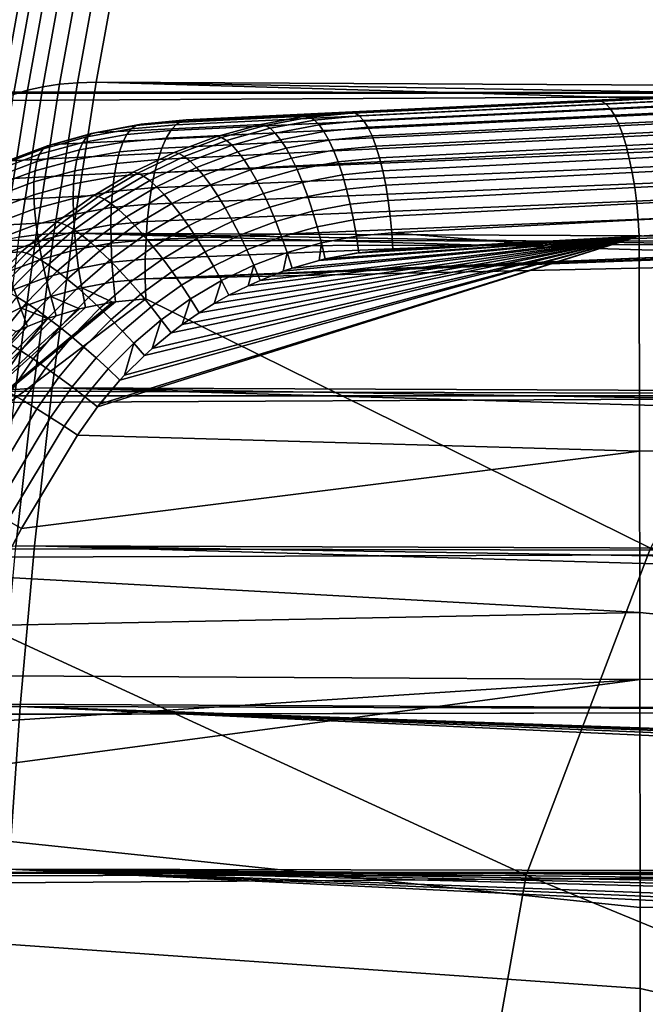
# Model space of a CAD drawing. Header units: metres. Extents: x -248 to 28, y -28 to 28.
# Tile 145 of 256: x -109.36 to -105.94, y 1.97 to 7.36. Entities that reach past the tile are written whole.
import ezdxf

# ---------------------------------------------------------------- set-up
doc = ezdxf.new("R2010")
doc.units = ezdxf.units.M
doc.layers.add('solid_10_061_053_XXX', color=7, linetype='CONTINUOUS')

msp = doc.modelspace()

# ---------------------------------------------------------------- linework, layer by layer
at = {"layer": 'solid_10_061_053_XXX'}
for points in [[(-108.897369, 7.815323, 101.691719), (-109.042374, 7.012577, 101.293312), (-109.140663, 7.004344, 101.346909), (-108.995827, 7.806146, 101.744843)], [(-109.042374, 7.012577, 101.293312), (-108.897369, 7.815323, 101.691719), (-108.79525, 7.818569, 101.648827), (-108.940269, 7.015958, 101.250389)], [(-86.407288, 6.898115, 92.987953), (-108.940269, 7.015958, 101.250389), (-108.79525, 7.818569, 101.648827), (-86.362282, 7.16465, 93.111603)], [(-86.315582, 7.428674, 93.239914), (-86.362282, 7.16465, 93.111603), (-108.79525, 7.818569, 101.648827)], [(-109.172745, 7.769854, 101.877609), (-109.316902, 6.971791, 101.481529), (-109.392639, 6.94788, 101.56086), (-109.24897, 7.743197, 101.955582)], [(-109.088005, 7.790926, 101.807068), (-109.232559, 6.990692, 101.409912), (-109.316902, 6.971791, 101.481529), (-109.172745, 7.769854, 101.877609)], [(-108.995827, 7.806146, 101.744843), (-109.140663, 7.004344, 101.346909), (-109.232559, 6.990692, 101.409912), (-109.088005, 7.790926, 101.807068)], [(-191.28508, 7.557479, 160.806427), (-191.248428, 7.023216, 161.096176), (-102.094978, 6.956388, 128.682907), (-102.241333, 7.75, 128.280807)], [(-109.315727, 7.711291, 102.040001), (-109.458801, 6.91926, 101.646904), (-109.514565, 6.886291, 101.738579), (-109.372177, 7.674537, 102.129791)], [(-109.24897, 7.743197, 101.955582), (-109.392639, 6.94788, 101.56086), (-109.458801, 6.91926, 101.646904), (-109.315727, 7.711291, 102.040001)], [(-108.505966, 6.781942, 182.447357), (-108.477791, 6.801314, 182.551651), (-97.509949, 7.330235, 179.503677), (-97.537247, 7.311859, 179.402084)], [(-108.477791, 6.801314, 182.551651), (-108.448685, 6.808744, 182.657211), (-97.570442, 7.333025, 179.631607), (-97.509949, 7.330235, 179.503677)], [(-97.570442, 7.333025, 179.631607), (-108.448685, 6.808744, 182.657211), (-106.203148, 6.916891, 185.127808), (-98.907944, 7.268486, 183.145004)], [(-108.558174, 6.708445, 182.247574), (-108.532867, 6.750861, 182.345596), (-97.563362, 7.282382, 179.302811), (-97.587997, 7.242138, 179.207001)], [(-108.532867, 6.750861, 182.345596), (-108.505966, 6.781942, 182.447357), (-97.537247, 7.311859, 179.402084), (-97.563362, 7.282382, 179.302811)], [(-108.581589, 6.655205, 182.15451), (-108.558174, 6.708445, 182.247574), (-97.587997, 7.242138, 179.207001), (-97.610878, 7.191588, 179.115753)], [(-98.825607, 7.267203, 183.215652), (-98.907944, 7.268486, 183.145004), (-106.203148, 6.916891, 185.127808), (-106.179237, 6.912522, 185.215439)], [(-98.802086, 7.252796, 183.299393), (-98.825607, 7.267203, 183.215652), (-106.179237, 6.912522, 185.215439), (-106.155151, 6.897205, 185.301773)], [(-98.778709, 7.228292, 183.380783), (-98.802086, 7.252796, 183.299393), (-106.155151, 6.897205, 185.301773), (-106.131233, 6.871164, 185.385544)], [(-98.755806, 7.19403, 183.458725), (-98.778709, 7.228292, 183.380783), (-106.131233, 6.871164, 185.385544), (-106.107841, 6.834783, 185.465546)], [(-108.602821, 6.591783, 182.067474), (-108.581589, 6.655205, 182.15451), (-97.610878, 7.191588, 179.115753), (-97.631729, 7.131309, 179.030106)], [(-98.733688, 7.150485, 183.532135), (-98.755806, 7.19403, 183.458725), (-106.107841, 6.834783, 185.465546), (-106.085327, 6.788596, 185.540558)], [(-108.621613, 6.518943, 181.987564), (-108.602821, 6.591783, 182.067474), (-97.631729, 7.131309, 179.030106), (-97.650322, 7.061986, 178.951019)], [(-98.712677, 7.098256, 183.599976), (-98.733688, 7.150485, 183.532135), (-106.085327, 6.788596, 185.540558), (-106.064011, 6.733283, 185.609528)], [(-108.621613, 6.518943, 181.987564), (-97.650322, 7.061986, 178.951019), (-97.666451, 6.984411, 178.87941)], [(-98.693047, 7.038066, 183.661346), (-98.712677, 7.098256, 183.599976), (-106.064011, 6.733283, 185.609528), (-106.044205, 6.669656, 185.671402)], [(-191.248428, 7.023216, 161.096176), (-191.244949, 6.947944, 161.135361), (-102.094978, 6.956388, 128.682907)], [(-109.140663, 7.004344, 101.346909), (-109.269592, 6.179778, 100.992668), (-109.361237, 6.167737, 101.056366), (-109.232559, 6.990692, 101.409912)], [(-109.042374, 7.012577, 101.293312), (-109.171463, 6.187038, 100.938652), (-109.269592, 6.179778, 100.992668), (-109.140663, 7.004344, 101.346909)], [(-109.171463, 6.187038, 100.938652), (-109.042374, 7.012577, 101.293312), (-108.940269, 7.015958, 101.250389), (-109.069359, 6.190313, 100.895737)], [(-86.531906, 6.084289, 92.645561), (-109.069359, 6.190313, 100.895737), (-108.940269, 7.015958, 101.250389), (-86.492119, 6.357848, 92.754883)], [(-86.450569, 6.629152, 92.869034), (-86.492119, 6.357848, 92.754883), (-108.940269, 7.015958, 101.250389)], [(-86.407288, 6.898115, 92.987953), (-86.450569, 6.629152, 92.869034), (-108.940269, 7.015958, 101.250389)], [(-98.675072, 6.970748, 183.715363), (-98.693047, 7.038066, 183.661346), (-106.044205, 6.669656, 185.671402), (-106.026207, 6.598651, 185.725281)], [(-191.244949, 6.947944, 161.135361), (-191.230484, 6.458309, 161.380051), (-102.094978, 6.956388, 128.682907)], [(-191.230484, 6.458309, 161.380051), (-191.228577, 6.286695, 161.461731), (-101.964653, 6.139236, 129.04097), (-102.094978, 6.956388, 128.682907)], [(-109.316902, 6.971791, 101.481529), (-109.445236, 6.151067, 101.128937), (-109.520531, 6.129979, 101.20948), (-109.392639, 6.94788, 101.56086)], [(-109.232559, 6.990692, 101.409912), (-109.361237, 6.167737, 101.056366), (-109.445236, 6.151067, 101.128937), (-109.316902, 6.971791, 101.481529)], [(-108.621613, 6.518943, 181.987564), (-97.666451, 6.984411, 178.87941), (-97.679916, 6.899469, 178.816101), (-108.637741, 6.437561, 181.91571)], [(-98.659004, 6.897231, 183.761292), (-98.675072, 6.970748, 183.715363), (-106.026207, 6.598651, 185.725281), (-106.010284, 6.521312, 185.770386)], [(-108.637741, 6.437561, 181.91571), (-97.679916, 6.899469, 178.816101), (-97.690582, 6.808129, 178.761795), (-108.651016, 6.348619, 181.852798)], [(-108.001007, 6.830282, 184.070847), (-106.876251, 6.884451, 185.309708), (-106.203148, 6.916891, 185.127808), (-108.448685, 6.808744, 182.657211)], [(-106.179237, 6.912522, 185.215439), (-106.203148, 6.916891, 185.127808), (-106.876251, 6.884451, 185.309708), (-107.526932, 6.847457, 185.579849)], [(-106.179237, 6.912522, 185.215439), (-107.526932, 6.847457, 185.579849), (-107.502785, 6.831965, 185.666656), (-106.155151, 6.897205, 185.301773)], [(-106.155151, 6.897205, 185.301773), (-107.502785, 6.831965, 185.666656), (-107.478813, 6.805638, 185.75087), (-106.131233, 6.871164, 185.385544)], [(-98.645058, 6.818531, 183.798508), (-98.659004, 6.897231, 183.761292), (-106.010284, 6.521312, 185.770386), (-105.996658, 6.438776, 185.80603)], [(-107.797485, 6.829028, 185.561142), (-107.550903, 6.851936, 185.491745), (-108.001007, 6.830282, 184.070847), (-108.694176, 6.785923, 182.728745)], [(-108.001007, 6.830282, 184.070847), (-107.550903, 6.851936, 185.491745), (-106.876251, 6.884451, 185.309708)], [(-107.773193, 6.824269, 185.648987), (-107.526932, 6.847457, 185.579849), (-107.550903, 6.851936, 185.491745), (-107.797485, 6.829028, 185.561142)], [(-107.526932, 6.847457, 185.579849), (-107.773193, 6.824269, 185.648987), (-107.747826, 6.808601, 185.73526), (-107.502785, 6.831965, 185.666656)], [(-107.526932, 6.847457, 185.579849), (-106.876251, 6.884451, 185.309708), (-107.550903, 6.851936, 185.491745)], [(-106.131233, 6.871164, 185.385544), (-107.478813, 6.805638, 185.75087), (-107.455383, 6.768867, 185.831223), (-106.107841, 6.834783, 185.465546)], [(-108.967171, 6.7342, 182.693466), (-108.939323, 6.740787, 182.800003), (-108.694176, 6.785923, 182.728745), (-108.72261, 6.778873, 182.622696)], [(-108.041473, 6.784245, 185.629761), (-107.797485, 6.829028, 185.561142), (-108.694176, 6.785923, 182.728745), (-108.939323, 6.740787, 182.800003)], [(-108.749138, 6.759909, 182.517609), (-108.72261, 6.778873, 182.622696), (-108.477791, 6.801314, 182.551651), (-108.505966, 6.781942, 182.447357)], [(-108.72261, 6.778873, 182.622696), (-108.694176, 6.785923, 182.728745), (-108.448685, 6.808744, 182.657211), (-108.477791, 6.801314, 182.551651)], [(-108.694176, 6.785923, 182.728745), (-108.001007, 6.830282, 184.070847), (-108.448685, 6.808744, 182.657211)], [(-108.651016, 6.348619, 181.852798), (-97.690582, 6.808129, 178.761795), (-97.698311, 6.711432, 178.717133), (-108.66127, 6.253188, 181.799561)], [(-108.016838, 6.779249, 185.717346), (-107.773193, 6.824269, 185.648987), (-107.797485, 6.829028, 185.561142), (-108.041473, 6.784245, 185.629761)], [(-107.990242, 6.763515, 185.803055), (-107.747826, 6.808601, 185.73526), (-107.773193, 6.824269, 185.648987), (-108.016838, 6.779249, 185.717346)], [(-107.962082, 6.73728, 185.885635), (-107.721756, 6.782225, 185.818665), (-107.747826, 6.808601, 185.73526), (-107.990242, 6.763515, 185.803055)], [(-107.502785, 6.831965, 185.666656), (-107.747826, 6.808601, 185.73526), (-107.721756, 6.782225, 185.818665), (-107.478813, 6.805638, 185.75087)], [(-107.478813, 6.805638, 185.75087), (-107.721756, 6.782225, 185.818665), (-107.695366, 6.74553, 185.897964), (-107.455383, 6.768867, 185.831223)], [(-106.107841, 6.834783, 185.465546), (-107.455383, 6.768867, 185.831223), (-107.432831, 6.722197, 185.90654), (-106.085327, 6.788596, 185.540558)], [(-106.085327, 6.788596, 185.540558), (-107.432831, 6.722197, 185.90654), (-107.411499, 6.666322, 185.975677), (-106.064011, 6.733283, 185.609528)], [(-98.633438, 6.735735, 183.826492), (-98.645058, 6.818531, 183.798508), (-105.996658, 6.438776, 185.80603), (-105.985542, 6.352255, 185.831711)], [(-108.967171, 6.7342, 182.693466), (-108.992119, 6.715813, 182.587601), (-109.230637, 6.650088, 182.656113), (-109.207161, 6.667745, 182.762756)], [(-109.207161, 6.667745, 182.762756), (-109.17981, 6.673805, 182.869766), (-108.939323, 6.740787, 182.800003), (-108.967171, 6.7342, 182.693466)], [(-108.041473, 6.784245, 185.629761), (-108.939323, 6.740787, 182.800003), (-109.17981, 6.673805, 182.869766), (-108.280754, 6.717973, 185.696976)], [(-108.749138, 6.759909, 182.517609), (-108.77343, 6.72926, 182.41478), (-109.01387, 6.685851, 182.483688), (-108.992119, 6.715813, 182.587601)], [(-108.72261, 6.778873, 182.622696), (-108.749138, 6.759909, 182.517609), (-108.992119, 6.715813, 182.587601), (-108.967171, 6.7342, 182.693466)], [(-108.795204, 6.687298, 182.31543), (-108.77343, 6.72926, 182.41478), (-108.532867, 6.750861, 182.345596), (-108.558174, 6.708445, 182.247574)], [(-108.77343, 6.72926, 182.41478), (-108.749138, 6.759909, 182.517609), (-108.505966, 6.781942, 182.447357), (-108.532867, 6.750861, 182.345596)], [(-108.255753, 6.712725, 185.784241), (-108.016838, 6.779249, 185.717346), (-108.041473, 6.784245, 185.629761), (-108.280754, 6.717973, 185.696976)], [(-108.227928, 6.697036, 185.869385), (-107.990242, 6.763515, 185.803055), (-108.016838, 6.779249, 185.717346), (-108.255753, 6.712725, 185.784241)], [(-108.197701, 6.671133, 185.951141), (-107.962082, 6.73728, 185.885635), (-107.990242, 6.763515, 185.803055), (-108.227928, 6.697036, 185.869385)], [(-108.165504, 6.635398, 186.028305), (-107.93277, 6.700932, 185.963867), (-107.962082, 6.73728, 185.885635), (-108.197701, 6.671133, 185.951141)], [(-107.93277, 6.700932, 185.963867), (-107.695366, 6.74553, 185.897964), (-107.721756, 6.782225, 185.818665), (-107.962082, 6.73728, 185.885635)], [(-107.902733, 6.655008, 186.036591), (-107.669052, 6.69906, 185.971985), (-107.695366, 6.74553, 185.897964), (-107.93277, 6.700932, 185.963867)], [(-107.455383, 6.768867, 185.831223), (-107.695366, 6.74553, 185.897964), (-107.669052, 6.69906, 185.971985), (-107.432831, 6.722197, 185.90654)], [(-106.064011, 6.733283, 185.609528), (-107.411499, 6.666322, 185.975677), (-107.391693, 6.602072, 186.037643), (-106.044205, 6.669656, 185.671402)], [(-98.624298, 6.649989, 183.844864), (-98.633438, 6.735735, 183.826492), (-105.985542, 6.352255, 185.831711), (-105.977097, 6.263022, 185.847046)], [(-108.280754, 6.717973, 185.696976), (-109.17981, 6.673805, 182.869766), (-109.413849, 6.58549, 182.937531), (-108.513664, 6.630713, 185.762253)], [(-109.01387, 6.685851, 182.483688), (-109.03215, 6.644678, 182.382996), (-109.264847, 6.580986, 182.449127), (-109.249947, 6.62105, 182.551147)], [(-108.992119, 6.715813, 182.587601), (-109.01387, 6.685851, 182.483688), (-109.249947, 6.62105, 182.551147), (-109.230637, 6.650088, 182.656113)], [(-108.795204, 6.687298, 182.31543), (-108.814186, 6.63453, 182.220764), (-109.046738, 6.592794, 182.286743), (-109.03215, 6.644678, 182.382996)], [(-108.77343, 6.72926, 182.41478), (-108.795204, 6.687298, 182.31543), (-109.03215, 6.644678, 182.382996), (-109.01387, 6.685851, 182.483688)], [(-108.814186, 6.63453, 182.220764), (-108.795204, 6.687298, 182.31543), (-108.558174, 6.708445, 182.247574), (-108.581589, 6.655205, 182.15451)], [(-108.66127, 6.253188, 181.799561), (-97.698311, 6.711432, 178.717133), (-97.703018, 6.610481, 178.682602), (-108.668388, 6.152416, 181.756653)], [(-108.488258, 6.625263, 185.849182), (-108.255753, 6.712725, 185.784241), (-108.280754, 6.717973, 185.696976), (-108.513664, 6.630713, 185.762253)], [(-108.459221, 6.609732, 185.933731), (-108.227928, 6.697036, 185.869385), (-108.255753, 6.712725, 185.784241), (-108.488258, 6.625263, 185.849182)], [(-108.426964, 6.584351, 186.014664), (-108.197701, 6.671133, 185.951141), (-108.227928, 6.697036, 185.869385), (-108.459221, 6.609732, 185.933731)], [(-108.131828, 6.590356, 186.099762), (-107.902733, 6.655008, 186.036591), (-107.93277, 6.700932, 185.963867), (-108.165504, 6.635398, 186.028305)], [(-107.872429, 6.600184, 186.102753), (-107.643204, 6.643505, 186.039627), (-107.669052, 6.69906, 185.971985), (-107.902733, 6.655008, 186.036591)], [(-107.432831, 6.722197, 185.90654), (-107.669052, 6.69906, 185.971985), (-107.643204, 6.643505, 186.039627), (-107.411499, 6.666322, 185.975677)], [(-108.513664, 6.630713, 185.762253), (-109.413849, 6.58549, 182.937531), (-109.639687, 6.476509, 183.002853), (-108.738564, 6.523098, 185.825089)], [(-109.230637, 6.650088, 182.656113), (-109.249947, 6.62105, 182.551147), (-109.479904, 6.535321, 182.616699), (-109.462914, 6.563213, 182.722702)], [(-109.207161, 6.667745, 182.762756), (-109.230637, 6.650088, 182.656113), (-109.462914, 6.563213, 182.722702), (-109.440804, 6.580005, 182.830078)], [(-109.440804, 6.580005, 182.830078), (-109.413849, 6.58549, 182.937531), (-109.17981, 6.673805, 182.869766), (-109.207161, 6.667745, 182.762756)], [(-109.03215, 6.644678, 182.382996), (-109.046738, 6.592794, 182.286743), (-109.275169, 6.530386, 182.351318), (-109.264847, 6.580986, 182.449127)], [(-108.814186, 6.63453, 182.220764), (-108.830147, 6.571596, 182.131943), (-109.057465, 6.530832, 182.196106), (-109.046738, 6.592794, 182.286743)], [(-108.830147, 6.571596, 182.131943), (-108.814186, 6.63453, 182.220764), (-108.581589, 6.655205, 182.15451), (-108.602821, 6.591783, 182.067474)], [(-108.71273, 6.51746, 185.911667), (-108.488258, 6.625263, 185.849182), (-108.513664, 6.630713, 185.762253), (-108.738564, 6.523098, 185.825089)], [(-108.68248, 6.502205, 185.995621), (-108.459221, 6.609732, 185.933731), (-108.488258, 6.625263, 185.849182), (-108.71273, 6.51746, 185.911667)], [(-108.39196, 6.54949, 186.090775), (-108.165504, 6.635398, 186.028305), (-108.197701, 6.671133, 185.951141), (-108.426964, 6.584351, 186.014664)], [(-108.354729, 6.505661, 186.160965), (-108.131828, 6.590356, 186.099762), (-108.165504, 6.635398, 186.028305), (-108.39196, 6.54949, 186.090775)], [(-108.097153, 6.536668, 186.164444), (-107.872429, 6.600184, 186.102753), (-107.902733, 6.655008, 186.036591), (-108.131828, 6.590356, 186.099762)], [(-107.842293, 6.53727, 186.161362), (-107.618202, 6.579685, 186.099915), (-107.643204, 6.643505, 186.039627), (-107.872429, 6.600184, 186.102753)], [(-107.411499, 6.666322, 185.975677), (-107.643204, 6.643505, 186.039627), (-107.618202, 6.579685, 186.099915), (-107.391693, 6.602072, 186.037643)], [(-106.044205, 6.669656, 185.671402), (-107.391693, 6.602072, 186.037643), (-107.373726, 6.530401, 186.091476), (-106.026207, 6.598651, 185.725281)], [(-98.624298, 6.649989, 183.844864), (-105.977097, 6.263022, 185.847046), (-105.971436, 6.172389, 185.851822)], [(-98.624298, 6.649989, 183.844864), (-105.971436, 6.172389, 185.851822), (-104.519592, 6.249405, 185.458694)], [(-109.264847, 6.580986, 182.449127), (-109.275169, 6.530386, 182.351318), (-109.497757, 6.447741, 182.414047), (-109.49157, 6.496672, 182.513397)], [(-109.249947, 6.62105, 182.551147), (-109.264847, 6.580986, 182.449127), (-109.49157, 6.496672, 182.513397), (-109.479904, 6.535321, 182.616699)], [(-109.046738, 6.592794, 182.286743), (-109.057465, 6.530832, 182.196106), (-109.280769, 6.46987, 182.258896), (-109.275169, 6.530386, 182.351318)], [(-108.830147, 6.571596, 182.131943), (-108.842903, 6.499256, 182.050034), (-109.064194, 6.459546, 182.112198), (-109.057465, 6.530832, 182.196106)], [(-108.842903, 6.499256, 182.050034), (-108.830147, 6.571596, 182.131943), (-108.602821, 6.591783, 182.067474), (-108.621613, 6.518943, 181.987564)], [(-108.648239, 6.477535, 186.075714), (-108.426964, 6.584351, 186.014664), (-108.459221, 6.609732, 185.933731), (-108.68248, 6.502205, 185.995621)], [(-108.668388, 6.152416, 181.756653), (-97.703018, 6.610481, 178.682602), (-97.704659, 6.506427, 178.658615), (-108.672279, 6.047519, 181.724609)], [(-108.610519, 6.443808, 186.150787), (-108.39196, 6.54949, 186.090775), (-108.426964, 6.584351, 186.014664), (-108.648239, 6.477535, 186.075714)], [(-108.315819, 6.453505, 186.224197), (-108.097153, 6.536668, 186.164444), (-108.131828, 6.590356, 186.099762), (-108.354729, 6.505661, 186.160965)], [(-108.061996, 6.475125, 186.221405), (-107.842293, 6.53727, 186.161362), (-107.872429, 6.600184, 186.102753), (-108.097153, 6.536668, 186.164444)], [(-107.812767, 6.467195, 186.211548), (-107.594414, 6.508547, 186.151917), (-107.618202, 6.579685, 186.099915), (-107.842293, 6.53727, 186.161362)], [(-107.391693, 6.602072, 186.037643), (-107.618202, 6.579685, 186.099915), (-107.594414, 6.508547, 186.151917), (-107.373726, 6.530401, 186.091476)], [(-106.026207, 6.598651, 185.725281), (-107.373726, 6.530401, 186.091476), (-107.357849, 6.452375, 186.136414), (-106.010284, 6.521312, 185.770386)], [(-108.738564, 6.523098, 185.825089), (-109.639687, 6.476509, 183.002853), (-109.855644, 6.347682, 183.065231), (-108.953842, 6.395905, 185.88501)], [(-109.275169, 6.530386, 182.351318), (-109.280769, 6.46987, 182.258896), (-109.498398, 6.389131, 182.319885), (-109.497757, 6.447741, 182.414047)], [(-109.057465, 6.530832, 182.196106), (-109.064194, 6.459546, 182.112198), (-109.281593, 6.400177, 182.173004), (-109.280769, 6.46987, 182.258896)], [(-108.927551, 6.390141, 185.971207), (-108.71273, 6.51746, 185.911667), (-108.738564, 6.523098, 185.825089), (-108.953842, 6.395905, 185.88501)], [(-108.896111, 6.375282, 186.05455), (-108.68248, 6.502205, 185.995621), (-108.71273, 6.51746, 185.911667), (-108.927551, 6.390141, 185.971207)], [(-108.852287, 6.418387, 181.976013), (-108.842903, 6.499256, 182.050034), (-108.621613, 6.518943, 181.987564), (-108.637741, 6.437561, 181.91571)], [(-108.569862, 6.401516, 186.219742), (-108.354729, 6.505661, 186.160965), (-108.39196, 6.54949, 186.090775), (-108.610519, 6.443808, 186.150787)], [(-108.275787, 6.393784, 186.279556), (-108.061996, 6.475125, 186.221405), (-108.097153, 6.536668, 186.164444), (-108.315819, 6.453505, 186.224197)], [(-108.026871, 6.40663, 186.269806), (-107.812767, 6.467195, 186.211548), (-107.842293, 6.53727, 186.161362), (-108.061996, 6.475125, 186.221405)], [(-107.373726, 6.530401, 186.091476), (-107.594414, 6.508547, 186.151917), (-107.572205, 6.431144, 186.194885), (-107.357849, 6.452375, 186.136414)], [(-106.010284, 6.521312, 185.770386), (-107.357849, 6.452375, 186.136414), (-107.344315, 6.369153, 186.171768), (-105.996658, 6.438776, 185.80603)], [(-109.280769, 6.46987, 182.258896), (-109.281593, 6.400177, 182.173004), (-109.493484, 6.321561, 182.232056), (-109.498398, 6.389131, 182.319885)], [(-108.842903, 6.499256, 182.050034), (-108.852287, 6.418387, 181.976013), (-109.066841, 6.379801, 182.036026), (-109.064194, 6.459546, 182.112198)], [(-108.859955, 6.351511, 186.13382), (-108.648239, 6.477535, 186.075714), (-108.68248, 6.502205, 185.995621), (-108.896111, 6.375282, 186.05455)], [(-108.819618, 6.319172, 186.20787), (-108.610519, 6.443808, 186.150787), (-108.648239, 6.477535, 186.075714), (-108.859955, 6.351511, 186.13382)], [(-108.672279, 6.047519, 181.724609), (-97.704659, 6.506427, 178.658615), (-97.703423, 6.400364, 178.645493), (-108.672897, 5.93976, 181.703796)], [(-108.526855, 6.351276, 186.28157), (-108.315819, 6.453505, 186.224197), (-108.354729, 6.505661, 186.160965), (-108.569862, 6.401516, 186.219742)], [(-108.235222, 6.327374, 186.326233), (-108.026871, 6.40663, 186.269806), (-108.061996, 6.475125, 186.221405), (-108.275787, 6.393784, 186.279556)], [(-107.992294, 6.332191, 186.308945), (-107.784302, 6.390992, 186.252579), (-107.812767, 6.467195, 186.211548), (-108.026871, 6.40663, 186.269806)], [(-107.784302, 6.390992, 186.252579), (-107.572205, 6.431144, 186.194885), (-107.594414, 6.508547, 186.151917), (-107.812767, 6.467195, 186.211548)], [(-109.064194, 6.459546, 182.112198), (-109.066841, 6.379801, 182.036026), (-109.277626, 6.32216, 182.094696), (-109.281593, 6.400177, 182.173004)], [(-108.852287, 6.418387, 181.976013), (-108.858192, 6.329969, 181.910812), (-109.065376, 6.292571, 181.968521), (-109.066841, 6.379801, 182.036026)], [(-108.858192, 6.329969, 181.910812), (-108.852287, 6.418387, 181.976013), (-108.637741, 6.437561, 181.91571), (-108.651016, 6.348619, 181.852798)], [(-108.775673, 6.278733, 186.27562), (-108.569862, 6.401516, 186.219742), (-108.610519, 6.443808, 186.150787), (-108.819618, 6.319172, 186.20787)], [(-108.48214, 6.293819, 186.335373), (-108.275787, 6.393784, 186.279556), (-108.315819, 6.453505, 186.224197), (-108.526855, 6.351276, 186.28157)], [(-107.757301, 6.309786, 186.283859), (-107.551888, 6.348623, 186.22818), (-107.572205, 6.431144, 186.194885), (-107.784302, 6.390992, 186.252579)], [(-107.357849, 6.452375, 186.136414), (-107.572205, 6.431144, 186.194885), (-107.551888, 6.348623, 186.22818), (-107.344315, 6.369153, 186.171768)], [(-105.996658, 6.438776, 185.80603), (-107.344315, 6.369153, 186.171768), (-107.333305, 6.281972, 186.197021), (-105.985542, 6.352255, 185.831711)], [(-108.953842, 6.395905, 185.88501), (-109.855644, 6.347682, 183.065231), (-110.060127, 6.19997, 183.124268), (-109.157913, 6.250083, 185.941559)], [(-109.281593, 6.400177, 182.173004), (-109.277626, 6.32216, 182.094696), (-109.48307, 6.245865, 182.151657), (-109.493484, 6.321561, 182.232056)], [(-109.066841, 6.379801, 182.036026), (-109.065376, 6.292571, 181.968521), (-109.268913, 6.236774, 182.024933), (-109.277626, 6.32216, 182.094696)], [(-109.131157, 6.244296, 186.027359), (-108.927551, 6.390141, 185.971207), (-108.953842, 6.395905, 185.88501), (-109.157913, 6.250083, 185.941559)], [(-109.098557, 6.229959, 186.110092), (-108.896111, 6.375282, 186.05455), (-108.927551, 6.390141, 185.971207), (-109.131157, 6.244296, 186.027359)], [(-109.060562, 6.207274, 186.188553), (-108.859955, 6.351511, 186.13382), (-108.896111, 6.375282, 186.05455), (-109.098557, 6.229959, 186.110092)], [(-108.728767, 6.230781, 186.336075), (-108.526855, 6.351276, 186.28157), (-108.569862, 6.401516, 186.219742), (-108.775673, 6.278733, 186.27562)], [(-108.672897, 5.93976, 181.703796), (-97.703423, 6.400364, 178.645493), (-97.764343, 6.397206, 178.662369)], [(-108.672897, 5.93976, 181.703796), (-97.764343, 6.397206, 178.662369), (-100.337112, 6.263743, 179.375916)], [(-108.436348, 6.229983, 186.380356), (-108.235222, 6.327374, 186.326233), (-108.275787, 6.393784, 186.279556), (-108.48214, 6.293819, 186.335373)], [(-108.194725, 6.255247, 186.363525), (-107.992294, 6.332191, 186.308945), (-108.026871, 6.40663, 186.269806), (-108.235222, 6.327374, 186.326233)], [(-107.958771, 6.252901, 186.338242), (-107.757301, 6.309786, 186.283859), (-107.784302, 6.390992, 186.252579), (-107.992294, 6.332191, 186.308945)], [(-107.344315, 6.369153, 186.171768), (-107.551888, 6.348623, 186.22818), (-107.533768, 6.262206, 186.251312), (-107.333305, 6.281972, 186.197021)], [(-109.277626, 6.32216, 182.094696), (-109.268913, 6.236774, 182.024933), (-109.467293, 6.162972, 182.079666), (-109.48307, 6.245865, 182.151657)], [(-108.858192, 6.329969, 181.910812), (-108.86055, 6.23507, 181.855194), (-109.059814, 6.198914, 181.910492), (-109.065376, 6.292571, 181.968521)], [(-109.017723, 6.176569, 186.261597), (-108.819618, 6.319172, 186.20787), (-108.859955, 6.351511, 186.13382), (-109.060562, 6.207274, 186.188553)], [(-108.970673, 6.138285, 186.328171), (-108.775673, 6.278733, 186.27562), (-108.819618, 6.319172, 186.20787), (-109.017723, 6.176569, 186.261597)], [(-108.86055, 6.23507, 181.855194), (-108.858192, 6.329969, 181.910812), (-108.651016, 6.348619, 181.852798), (-108.66127, 6.253188, 181.799561)], [(-108.679573, 6.176011, 186.388382), (-108.48214, 6.293819, 186.335373), (-108.526855, 6.351276, 186.28157), (-108.728767, 6.230781, 186.336075)], [(-108.390167, 6.160698, 186.415894), (-108.194725, 6.255247, 186.363525), (-108.235222, 6.327374, 186.326233), (-108.436348, 6.229983, 186.380356)], [(-108.154892, 6.178457, 186.390915), (-107.958771, 6.252901, 186.338242), (-107.992294, 6.332191, 186.308945), (-108.194725, 6.255247, 186.363525)], [(-107.926804, 6.169927, 186.357254), (-107.732178, 6.224775, 186.304901), (-107.757301, 6.309786, 186.283859), (-107.958771, 6.252901, 186.338242)], [(-107.732178, 6.224775, 186.304901), (-107.533768, 6.262206, 186.251312), (-107.551888, 6.348623, 186.22818), (-107.757301, 6.309786, 186.283859)], [(-105.985542, 6.352255, 185.831711), (-107.333305, 6.281972, 186.197021), (-107.324997, 6.192128, 186.211777), (-105.977097, 6.263022, 185.847046)], [(-191.228577, 6.286695, 161.461731), (-191.229233, 5.875505, 161.648621), (-101.964653, 6.139236, 129.04097)], [(-109.157913, 6.250083, 185.941559), (-110.060127, 6.19997, 183.124268), (-110.251602, 6.034475, 183.17952), (-109.349266, 6.086713, 185.994293)], [(-109.322021, 6.080948, 186.079697), (-109.131157, 6.244296, 186.027359), (-109.157913, 6.250083, 185.941559), (-109.349266, 6.086713, 185.994293)], [(-109.065376, 6.292571, 181.968521), (-109.059814, 6.198914, 181.910492), (-109.255569, 6.145064, 181.964554), (-109.268913, 6.236774, 182.024933)], [(-108.920067, 6.092976, 186.387329), (-108.728767, 6.230781, 186.336075), (-108.775673, 6.278733, 186.27562), (-108.970673, 6.138285, 186.328171)], [(-108.859329, 6.13484, 181.80983), (-108.86055, 6.23507, 181.855194), (-108.66127, 6.253188, 181.799561), (-108.668388, 6.152416, 181.756653)], [(-108.628815, 6.115218, 186.431778), (-108.436348, 6.229983, 186.380356), (-108.48214, 6.293819, 186.335373), (-108.679573, 6.176011, 186.388382)], [(-108.672897, 5.93976, 181.703796), (-100.337112, 6.263743, 179.375916), (-101.427048, 6.207155, 179.678497)], [(-108.344254, 6.086973, 186.441437), (-108.154892, 6.178457, 186.390915), (-108.194725, 6.255247, 186.363525), (-108.390167, 6.160698, 186.415894)], [(-108.116287, 6.09813, 186.407974), (-107.926804, 6.169927, 186.357254), (-107.958771, 6.252901, 186.338242), (-108.154892, 6.178457, 186.390915)], [(-107.709297, 6.137215, 186.315414), (-107.51812, 6.173172, 186.263931), (-107.533768, 6.262206, 186.251312), (-107.732178, 6.224775, 186.304901)], [(-107.333305, 6.281972, 186.197021), (-107.533768, 6.262206, 186.251312), (-107.51812, 6.173172, 186.263931), (-107.324997, 6.192128, 186.211777)], [(-105.977097, 6.263022, 185.847046), (-107.324997, 6.192128, 186.211777), (-106.643784, 6.136743, 186.033524), (-105.971436, 6.172389, 185.851822)], [(-104.519592, 6.249405, 185.458694), (-105.971436, 6.172389, 185.851822), (-105.969849, 4.996421, 185.858185), (-102.51416, 5.008899, 184.950073)], [(-109.268913, 6.236774, 182.024933), (-109.255569, 6.145064, 181.964554), (-109.446335, 6.073903, 182.016983), (-109.467293, 6.162972, 182.079666)], [(-109.288284, 6.06726, 186.161804), (-109.098557, 6.229959, 186.110092), (-109.131157, 6.244296, 186.027359), (-109.322021, 6.080948, 186.079697)], [(-109.248543, 6.045846, 186.239456), (-109.060562, 6.207274, 186.188553), (-109.098557, 6.229959, 186.110092), (-109.288284, 6.06726, 186.161804)], [(-109.059814, 6.198914, 181.910492), (-109.050232, 6.099972, 181.862671), (-109.237747, 6.048152, 181.914291), (-109.255569, 6.145064, 181.964554)], [(-109.203354, 6.017015, 186.311539), (-109.017723, 6.176569, 186.261597), (-109.060562, 6.207274, 186.188553), (-109.248543, 6.045846, 186.239456)], [(-108.86055, 6.23507, 181.855194), (-108.859329, 6.13484, 181.80983), (-109.050232, 6.099972, 181.862671), (-109.059814, 6.198914, 181.910492)], [(-108.866653, 6.041296, 186.438217), (-108.679573, 6.176011, 186.388382), (-108.728767, 6.230781, 186.336075), (-108.920067, 6.092976, 186.387329)], [(-108.672897, 5.93976, 181.703796), (-101.427048, 6.207155, 179.678497), (-105.062363, 6.018218, 180.689117)], [(-108.577217, 6.049282, 186.465622), (-108.390167, 6.160698, 186.415894), (-108.436348, 6.229983, 186.380356), (-108.628815, 6.115218, 186.431778)], [(-107.896858, 6.084488, 186.365723), (-107.709297, 6.137215, 186.315414), (-107.732178, 6.224775, 186.304901), (-107.926804, 6.169927, 186.357254)], [(-109.269592, 6.179778, 100.992668), (-109.38208, 5.335044, 100.683617), (-109.473503, 5.324652, 100.747917), (-109.361237, 6.167737, 101.056366)], [(-109.255569, 6.145064, 181.964554), (-109.237747, 6.048152, 181.914291), (-109.420471, 5.979753, 181.964355), (-109.446335, 6.073903, 182.016983)], [(-109.171463, 6.187038, 100.938652), (-109.284081, 5.341311, 100.629242), (-109.38208, 5.335044, 100.683617), (-109.269592, 6.179778, 100.992668)], [(-109.284081, 5.341311, 100.629242), (-109.171463, 6.187038, 100.938652), (-109.069359, 6.190313, 100.895737), (-109.181976, 5.344098, 100.586311)], [(-109.153374, 5.981177, 186.376999), (-108.970673, 6.138285, 186.328171), (-109.017723, 6.176569, 186.261597), (-109.203354, 6.017015, 186.311539)], [(-86.640587, 5.25103, 92.34697), (-109.181976, 5.344098, 100.586311), (-109.069359, 6.190313, 100.895737), (-86.606148, 5.530774, 92.441582)], [(-86.569923, 5.808564, 92.541122), (-86.606148, 5.530774, 92.441582), (-109.069359, 6.190313, 100.895737)], [(-86.531906, 6.084289, 92.645561), (-86.569923, 5.808564, 92.541122), (-109.069359, 6.190313, 100.895737)], [(-108.933449, 5.239312, 186.64061), (-109.042732, 5.084294, 186.667694), (-105.969849, 4.996421, 185.858185), (-105.971436, 6.172389, 185.851822)], [(-108.921875, 5.254239, 186.637711), (-108.933449, 5.239312, 186.64061), (-105.971436, 6.172389, 185.851822)], [(-108.810715, 5.385788, 186.609726), (-108.921875, 5.254239, 186.637711), (-105.971436, 6.172389, 185.851822)], [(-108.811203, 5.983988, 186.480087), (-108.628815, 6.115218, 186.431778), (-108.679573, 6.176011, 186.388382), (-108.866653, 6.041296, 186.438217)], [(-108.854538, 6.030492, 181.775284), (-108.859329, 6.13484, 181.80983), (-108.668388, 6.152416, 181.756653), (-108.672279, 6.047519, 181.724609)], [(-108.78537, 5.413125, 186.603287), (-108.810715, 5.385788, 186.609726), (-105.971436, 6.172389, 185.851822)], [(-108.676468, 5.521039, 186.575485), (-108.78537, 5.413125, 186.603287), (-105.971436, 6.172389, 185.851822)], [(-108.634422, 5.558995, 186.564697), (-108.676468, 5.521039, 186.575485), (-105.971436, 6.172389, 185.851822)], [(-108.53167, 5.644101, 186.538147), (-108.634422, 5.558995, 186.564697), (-105.971436, 6.172389, 185.851822)], [(-108.525528, 5.97916, 186.489441), (-108.344254, 6.086973, 186.441437), (-108.390167, 6.160698, 186.415894), (-108.577217, 6.049282, 186.465622)], [(-108.47049, 5.69009, 186.522263), (-108.53167, 5.644101, 186.538147), (-105.971436, 6.172389, 185.851822)], [(-108.377373, 5.754061, 186.497955), (-108.47049, 5.69009, 186.522263), (-105.971436, 6.172389, 185.851822)], [(-108.295235, 5.804942, 186.47641), (-108.377373, 5.754061, 186.497955), (-105.971436, 6.172389, 185.851822)], [(-108.299294, 6.009883, 186.456635), (-108.116287, 6.09813, 186.407974), (-108.154892, 6.178457, 186.390915), (-108.344254, 6.086973, 186.441437)], [(-108.214767, 5.850142, 186.455231), (-108.295235, 5.804942, 186.47641), (-105.971436, 6.172389, 185.851822)], [(-108.110596, 5.902273, 186.427689), (-108.214767, 5.850142, 186.455231), (-105.971436, 6.172389, 185.851822)], [(-108.079491, 6.01544, 186.414474), (-107.896858, 6.084488, 186.365723), (-107.926804, 6.169927, 186.357254), (-108.116287, 6.09813, 186.407974)], [(-108.044991, 5.931623, 186.410294), (-108.110596, 5.902273, 186.427689), (-105.971436, 6.172389, 185.851822)], [(-107.918594, 5.981027, 186.376648), (-108.044991, 5.931623, 186.410294), (-105.971436, 6.172389, 185.851822)], [(-107.86927, 5.997869, 186.363495), (-107.918594, 5.981027, 186.376648), (-105.971436, 6.172389, 185.851822)], [(-107.721298, 6.040585, 186.323898), (-107.86927, 5.997869, 186.363495), (-105.971436, 6.172389, 185.851822)], [(-107.688881, 6.048419, 186.315201), (-107.721298, 6.040585, 186.323898), (-105.971436, 6.172389, 185.851822)], [(-107.709297, 6.137215, 186.315414), (-107.688881, 6.048419, 186.315201), (-107.505096, 6.082843, 186.265823), (-107.51812, 6.173172, 186.263931)], [(-107.520851, 6.080544, 186.270065), (-107.688881, 6.048419, 186.315201), (-105.971436, 6.172389, 185.851822)], [(-107.505096, 6.082843, 186.265823), (-107.520851, 6.080544, 186.270065), (-105.971436, 6.172389, 185.851822)], [(-107.324997, 6.192128, 186.211777), (-107.51812, 6.173172, 186.263931), (-107.505096, 6.082843, 186.265823), (-107.319504, 6.100955, 186.215836)], [(-106.643784, 6.136743, 186.033524), (-107.505096, 6.082843, 186.265823), (-105.971436, 6.172389, 185.851822)], [(-107.324997, 6.192128, 186.211777), (-107.319504, 6.100955, 186.215836), (-106.643784, 6.136743, 186.033524)], [(-191.229233, 5.875505, 161.648621), (-191.233902, 5.583372, 161.774002), (-101.8508, 5.301312, 129.35379), (-101.964653, 6.139236, 129.04097)], [(-109.349266, 6.086713, 185.994293), (-110.251602, 6.034475, 183.17952), (-110.428665, 5.852425, 183.230576), (-109.526543, 5.906957, 186.042877)], [(-109.498795, 5.901288, 186.127838), (-109.322021, 6.080948, 186.079697), (-109.349266, 6.086713, 185.994293), (-109.526543, 5.906957, 186.042877)], [(-109.050232, 6.099972, 181.862671), (-109.036736, 5.996948, 181.825623), (-109.215675, 5.947223, 181.874786), (-109.237747, 6.048152, 181.914291)], [(-109.099319, 5.938849, 186.434921), (-108.920067, 6.092976, 186.387329), (-108.970673, 6.138285, 186.328171), (-109.153374, 5.981177, 186.376999)], [(-109.041969, 5.890636, 186.484451), (-108.866653, 6.041296, 186.438217), (-108.920067, 6.092976, 186.387329), (-109.099319, 5.938849, 186.434921)], [(-108.859329, 6.13484, 181.80983), (-108.854538, 6.030492, 181.775284), (-109.036736, 5.996948, 181.825623), (-109.050232, 6.099972, 181.862671)], [(-108.754501, 5.92188, 186.512344), (-108.577217, 6.049282, 186.465622), (-108.628815, 6.115218, 186.431778), (-108.811203, 5.983988, 186.480087)], [(-108.474503, 5.905869, 186.502869), (-108.299294, 6.009883, 186.456635), (-108.344254, 6.086973, 186.441437), (-108.525528, 5.97916, 186.489441)], [(-108.25592, 5.930551, 186.461258), (-108.079491, 6.01544, 186.414474), (-108.116287, 6.09813, 186.407974), (-108.299294, 6.009883, 186.456635)], [(-107.896858, 6.084488, 186.365723), (-107.86927, 5.997869, 186.363495), (-107.721298, 6.040585, 186.323898), (-107.709297, 6.137215, 186.315414)], [(-107.709297, 6.137215, 186.315414), (-107.721298, 6.040585, 186.323898), (-107.688881, 6.048419, 186.315201)], [(-106.643784, 6.136743, 186.033524), (-107.319504, 6.100955, 186.215836), (-107.505096, 6.082843, 186.265823)], [(-109.463974, 5.888381, 186.209335), (-109.288284, 6.06726, 186.161804), (-109.322021, 6.080948, 186.079697), (-109.498795, 5.901288, 186.127838)], [(-109.422577, 5.868421, 186.286209), (-109.248543, 6.045846, 186.239456), (-109.288284, 6.06726, 186.161804), (-109.463974, 5.888381, 186.209335)], [(-109.375198, 5.841692, 186.357361), (-109.203354, 6.017015, 186.311539), (-109.248543, 6.045846, 186.239456), (-109.422577, 5.868421, 186.286209)], [(-109.237747, 6.048152, 181.914291), (-109.215675, 5.947223, 181.874786), (-109.389999, 5.881682, 181.92244), (-109.420471, 5.979753, 181.964355)], [(-108.98214, 5.837232, 186.524902), (-108.811203, 5.983988, 186.480087), (-108.866653, 6.041296, 186.438217), (-109.041969, 5.890636, 186.484451)], [(-108.846245, 5.923289, 181.751953), (-108.854538, 6.030492, 181.775284), (-108.672279, 6.047519, 181.724609), (-108.672897, 5.93976, 181.703796)], [(-108.697372, 5.855868, 186.534515), (-108.525528, 5.97916, 186.489441), (-108.577217, 6.049282, 186.465622), (-108.754501, 5.92188, 186.512344)], [(-108.079491, 6.01544, 186.414474), (-108.044991, 5.931623, 186.410294), (-107.918594, 5.981027, 186.376648), (-107.896858, 6.084488, 186.365723)], [(-107.896858, 6.084488, 186.365723), (-107.918594, 5.981027, 186.376648), (-107.86927, 5.997869, 186.363495)], [(-107.505096, 6.082843, 186.265823), (-107.688881, 6.048419, 186.315201), (-107.520851, 6.080544, 186.270065)], [(-109.32251, 5.808576, 186.421768), (-109.153374, 5.981177, 186.376999), (-109.203354, 6.017015, 186.311539), (-109.375198, 5.841692, 186.357361)], [(-109.265266, 5.769545, 186.478516), (-109.099319, 5.938849, 186.434921), (-109.153374, 5.981177, 186.376999), (-109.32251, 5.808576, 186.421768)], [(-109.036736, 5.996948, 181.825623), (-109.019501, 5.891096, 181.799805), (-109.189613, 5.843512, 181.846512), (-109.215675, 5.947223, 181.874786)], [(-108.854538, 6.030492, 181.775284), (-108.846245, 5.923289, 181.751953), (-109.019501, 5.891096, 181.799805), (-109.036736, 5.996948, 181.825623)], [(-108.920685, 5.779401, 186.555679), (-108.754501, 5.92188, 186.512344), (-108.811203, 5.983988, 186.480087), (-108.98214, 5.837232, 186.524902)], [(-108.640648, 5.786904, 186.54631), (-108.474503, 5.905869, 186.502869), (-108.525528, 5.97916, 186.489441), (-108.697372, 5.855868, 186.534515)], [(-108.672897, 5.93976, 181.703796), (-105.062363, 6.018218, 180.689117), (-105.910652, 4.467623, 180.882797), (-108.670227, 5.830436, 181.694458)], [(-108.424881, 5.830471, 186.505722), (-108.25592, 5.930551, 186.461258), (-108.299294, 6.009883, 186.456635), (-108.474503, 5.905869, 186.502869)], [(-108.25592, 5.930551, 186.461258), (-108.214767, 5.850142, 186.455231), (-108.110596, 5.902273, 186.427689), (-108.079491, 6.01544, 186.414474)], [(-108.079491, 6.01544, 186.414474), (-108.110596, 5.902273, 186.427689), (-108.044991, 5.931623, 186.410294)], [(-109.215675, 5.947223, 181.874786), (-109.189613, 5.843512, 181.846512), (-109.355309, 5.780894, 181.891769), (-109.389999, 5.881682, 181.92244)], [(-109.204277, 5.725155, 186.52681), (-109.041969, 5.890636, 186.484451), (-109.099319, 5.938849, 186.434921), (-109.265266, 5.769545, 186.478516)], [(-108.672897, 5.93976, 181.703796), (-108.670227, 5.830436, 181.694458), (-108.834503, 5.814545, 181.740143), (-108.846245, 5.923289, 181.751953)], [(-108.424881, 5.830471, 186.505722), (-108.377373, 5.754061, 186.497955), (-108.295235, 5.804942, 186.47641), (-108.25592, 5.930551, 186.461258)], [(-108.25592, 5.930551, 186.461258), (-108.295235, 5.804942, 186.47641), (-108.214767, 5.850142, 186.455231)], [(-109.389999, 5.881682, 181.92244), (-109.355309, 5.780894, 181.891769), (-109.51535, 5.70371, 181.935272), (-109.558418, 5.800805, 181.968262)], [(-109.140427, 5.676039, 186.565933), (-108.98214, 5.837232, 186.524902), (-109.041969, 5.890636, 186.484451), (-109.204277, 5.725155, 186.52681)], [(-109.019501, 5.891096, 181.799805), (-108.998703, 5.783724, 181.785522), (-109.031128, 5.775821, 181.794449), (-109.189613, 5.843512, 181.846512)], [(-108.846245, 5.923289, 181.751953), (-108.834503, 5.814545, 181.740143), (-108.851601, 5.81204, 181.744873), (-109.019501, 5.891096, 181.799805)], [(-109.019501, 5.891096, 181.799805), (-108.851601, 5.81204, 181.744873), (-108.998703, 5.783724, 181.785522)], [(-108.858498, 5.717973, 186.576355), (-108.697372, 5.855868, 186.534515), (-108.754501, 5.92188, 186.512344), (-108.920685, 5.779401, 186.555679)], [(-108.585136, 5.715982, 186.547516), (-108.424881, 5.830471, 186.505722), (-108.474503, 5.905869, 186.502869), (-108.640648, 5.786904, 186.54631)], [(-110.469681, 4.46244, 182.180725), (-108.834503, 5.814545, 181.740143), (-108.670227, 5.830436, 181.694458)], [(-106.589958, 2.677933, 181.044464), (-110.469681, 4.46244, 182.180725), (-108.670227, 5.830436, 181.694458), (-105.910652, 4.467623, 180.882797)], [(-109.476875, 5.621714, 186.462189), (-109.32251, 5.808576, 186.421768), (-109.375198, 5.841692, 186.357361), (-109.532036, 5.651851, 186.398758)], [(-109.189613, 5.843512, 181.846512), (-109.159851, 5.738312, 181.829803), (-109.206917, 5.722076, 181.842682), (-109.355309, 5.780894, 181.891769)], [(-109.189613, 5.843512, 181.846512), (-109.031128, 5.775821, 181.794449), (-109.159851, 5.738312, 181.829803)], [(-109.074608, 5.622899, 186.595352), (-108.920685, 5.779401, 186.555679), (-108.98214, 5.837232, 186.524902), (-109.140427, 5.676039, 186.565933)], [(-108.796463, 5.653829, 186.586609), (-108.640648, 5.786904, 186.54631), (-108.697372, 5.855868, 186.534515), (-108.858498, 5.717973, 186.576355)], [(-108.585136, 5.715982, 186.547516), (-108.53167, 5.644101, 186.538147), (-108.47049, 5.69009, 186.522263), (-108.424881, 5.830471, 186.505722)], [(-108.424881, 5.830471, 186.505722), (-108.47049, 5.69009, 186.522263), (-108.377373, 5.754061, 186.497955)], [(-110.469681, 4.46244, 182.180725), (-108.851601, 5.81204, 181.744873), (-108.834503, 5.814545, 181.740143)], [(-110.469681, 4.46244, 182.180725), (-108.998703, 5.783724, 181.785522), (-108.851601, 5.81204, 181.744873)], [(-110.469681, 4.46244, 182.180725), (-109.031128, 5.775821, 181.794449), (-108.998703, 5.783724, 181.785522)], [(-110.469681, 4.46244, 182.180725), (-109.159851, 5.738312, 181.829803), (-109.031128, 5.775821, 181.794449)], [(-109.355309, 5.780894, 181.891769), (-109.316795, 5.678648, 181.872696), (-109.377388, 5.651243, 181.889191), (-109.51535, 5.70371, 181.935272)], [(-109.416725, 5.586274, 186.517853), (-109.265266, 5.769545, 186.478516), (-109.32251, 5.808576, 186.421768), (-109.476875, 5.621714, 186.462189)], [(-109.35244, 5.546033, 186.564987), (-109.204277, 5.725155, 186.52681), (-109.265266, 5.769545, 186.478516), (-109.416725, 5.586274, 186.517853)], [(-109.355309, 5.780894, 181.891769), (-109.206917, 5.722076, 181.842682), (-109.316795, 5.678648, 181.872696)], [(-109.007767, 5.566491, 186.614639), (-108.858498, 5.717973, 186.576355), (-108.920685, 5.779401, 186.555679), (-109.074608, 5.622899, 186.595352)], [(-108.735474, 5.587889, 186.586319), (-108.585136, 5.715982, 186.547516), (-108.640648, 5.786904, 186.54631), (-108.796463, 5.653829, 186.586609)], [(-110.469681, 4.46244, 182.180725), (-109.206917, 5.722076, 181.842682), (-109.159851, 5.738312, 181.829803)], [(-110.469681, 4.46244, 182.180725), (-109.316795, 5.678648, 181.872696), (-109.206917, 5.722076, 181.842682)], [(-109.284935, 5.501561, 186.602921), (-109.140427, 5.676039, 186.565933), (-109.204277, 5.725155, 186.52681), (-109.35244, 5.546033, 186.564987)], [(-108.940865, 5.50762, 186.62352), (-108.796463, 5.653829, 186.586609), (-108.858498, 5.717973, 186.576355), (-109.007767, 5.566491, 186.614639)], [(-108.735474, 5.587889, 186.586319), (-108.676468, 5.521039, 186.575485), (-108.634422, 5.558995, 186.564697), (-108.585136, 5.715982, 186.547516)], [(-108.585136, 5.715982, 186.547516), (-108.634422, 5.558995, 186.564697), (-108.53167, 5.644101, 186.538147)], [(-110.469681, 4.46244, 182.180725), (-109.377388, 5.651243, 181.889191), (-109.316795, 5.678648, 181.872696)], [(-109.215172, 5.453489, 186.631104), (-109.074608, 5.622899, 186.595352), (-109.140427, 5.676039, 186.565933), (-109.284935, 5.501561, 186.602921)], [(-109.144127, 5.402498, 186.649139), (-109.007767, 5.566491, 186.614639), (-109.074608, 5.622899, 186.595352), (-109.215172, 5.453489, 186.631104)], [(-108.87484, 5.447125, 186.621872), (-108.735474, 5.587889, 186.586319), (-108.796463, 5.653829, 186.586609), (-108.940865, 5.50762, 186.62352)], [(-191.233902, 5.583372, 161.774002), (-191.241592, 5.275482, 161.899353), (-101.8508, 5.301312, 129.35379)], [(-109.416725, 5.586274, 186.517853), (-109.551704, 5.392568, 186.552017), (-109.484459, 5.356712, 186.598221), (-109.35244, 5.546033, 186.564987)], [(-109.072807, 5.349311, 186.656784), (-108.940865, 5.50762, 186.62352), (-109.007767, 5.566491, 186.614639), (-109.144127, 5.402498, 186.649139)], [(-108.87484, 5.447125, 186.621872), (-108.810715, 5.385788, 186.609726), (-108.78537, 5.413125, 186.603287), (-108.735474, 5.587889, 186.586319)], [(-108.735474, 5.587889, 186.586319), (-108.78537, 5.413125, 186.603287), (-108.676468, 5.521039, 186.575485)], [(-109.35244, 5.546033, 186.564987), (-109.484459, 5.356712, 186.598221), (-109.413681, 5.317127, 186.635147), (-109.284935, 5.501561, 186.602921)], [(-109.284935, 5.501561, 186.602921), (-109.413681, 5.317127, 186.635147), (-109.340363, 5.274374, 186.662308), (-109.215172, 5.453489, 186.631104)], [(-109.002235, 5.294682, 186.653931), (-108.87484, 5.447125, 186.621872), (-108.940865, 5.50762, 186.62352), (-109.072807, 5.349311, 186.656784)], [(-109.215172, 5.453489, 186.631104), (-109.340363, 5.274374, 186.662308), (-109.265541, 5.229054, 186.679306), (-109.144127, 5.402498, 186.649139)], [(-109.002235, 5.294682, 186.653931), (-108.933449, 5.239312, 186.64061), (-108.810715, 5.385788, 186.609726), (-108.87484, 5.447125, 186.621872)], [(-109.144127, 5.402498, 186.649139), (-109.265541, 5.229054, 186.679306), (-109.190269, 5.181809, 186.685898), (-109.072807, 5.349311, 186.656784)], [(-108.810715, 5.385788, 186.609726), (-108.933449, 5.239312, 186.64061), (-108.921875, 5.254239, 186.637711)], [(-109.284081, 5.341311, 100.629242), (-109.379868, 4.478106, 100.366058), (-109.47776, 4.472852, 100.420746), (-109.38208, 5.335044, 100.683617)], [(-109.379868, 4.478106, 100.366058), (-109.284081, 5.341311, 100.629242), (-109.181976, 5.344098, 100.586311), (-109.277832, 4.48017, 100.322945)], [(-86.733063, 4.401113, 92.092888), (-109.277832, 4.48017, 100.322945), (-109.181976, 5.344098, 100.586311), (-86.704048, 4.686093, 92.172607)], [(-109.072807, 5.349311, 186.656784), (-109.190269, 5.181809, 186.685898), (-109.115616, 5.133306, 186.682007), (-109.002235, 5.294682, 186.653931)], [(-86.673218, 4.969434, 92.257309), (-86.704048, 4.686093, 92.172607), (-109.181976, 5.344098, 100.586311)], [(-86.640587, 5.25103, 92.34697), (-86.673218, 4.969434, 92.257309), (-109.181976, 5.344098, 100.586311)], [(-191.25647, 4.853518, 162.060028), (-191.26445, 4.660114, 162.129288), (-101.753799, 4.44545, 129.620285), (-101.8508, 5.301312, 129.35379)], [(-191.241592, 5.275482, 161.899353), (-191.25647, 4.853518, 162.060028), (-101.8508, 5.301312, 129.35379)], [(-109.413681, 5.317127, 186.635147), (-109.734016, 4.783882, 186.712067), (-109.658249, 4.745335, 186.738785), (-109.340363, 5.274374, 186.662308)], [(-109.115616, 5.133306, 186.682007), (-109.042732, 5.084294, 186.667694), (-108.933449, 5.239312, 186.64061), (-109.002235, 5.294682, 186.653931)], [(-109.340363, 5.274374, 186.662308), (-109.658249, 4.745335, 186.738785), (-109.580788, 4.704491, 186.75531), (-109.265541, 5.229054, 186.679306)], [(-109.265541, 5.229054, 186.679306), (-109.580788, 4.704491, 186.75531), (-109.502739, 4.661928, 186.761398), (-109.190269, 5.181809, 186.685898)], [(-109.190269, 5.181809, 186.685898), (-109.502739, 4.661928, 186.761398), (-109.425194, 4.618246, 186.756973), (-109.115616, 5.133306, 186.682007)], [(-109.115616, 5.133306, 186.682007), (-109.425194, 4.618246, 186.756973), (-109.349571, 4.573644, 186.742188), (-109.042732, 5.084294, 186.667694)], [(-109.042732, 5.084294, 186.667694), (-109.349571, 4.573644, 186.742188), (-105.969849, 4.996421, 185.858185)], [(-102.51416, 5.008899, 184.950073), (-105.969849, 4.996421, 185.858185), (-105.968872, 4.114941, 185.862076), (-102.508194, 3.75922, 184.973831)], [(-109.349571, 4.573644, 186.742188), (-109.49128, 4.310509, 186.775955), (-105.968872, 4.114941, 185.862076), (-105.969849, 4.996421, 185.858185)], [(-191.26445, 4.660114, 162.129288), (-191.290512, 4.113628, 162.310425), (-101.753799, 4.44545, 129.620285)], [(-109.425194, 4.618246, 186.756973), (-109.702202, 4.083949, 186.822464), (-109.49128, 4.310509, 186.775955), (-109.349571, 4.573644, 186.742188)], [(-109.458656, 3.600245, 100.149582), (-109.379868, 4.478106, 100.366058), (-109.277832, 4.48017, 100.322945), (-109.35672, 3.601506, 100.106201)], [(-86.809143, 3.537375, 91.88385), (-109.35672, 3.601506, 100.106201), (-109.277832, 4.48017, 100.322945), (-86.785622, 3.826649, 91.948494)], [(-86.760254, 4.114597, 92.018181), (-86.785622, 3.826649, 91.948494), (-109.277832, 4.48017, 100.322945)], [(-86.733063, 4.401113, 92.092888), (-86.760254, 4.114597, 92.018181), (-109.277832, 4.48017, 100.322945)], [(-191.290512, 4.113628, 162.310425), (-191.294769, 4.030633, 162.336029), (-101.673988, 3.574546, 129.839569), (-101.753799, 4.44545, 129.620285)], [(-110.494843, 4.416459, 182.187378), (-110.469681, 4.46244, 182.180725), (-106.589958, 2.677933, 181.044464), (-111.220642, 2.675031, 182.381699)], [(-102.248161, 0.889729, 179.765625), (-106.589958, 2.677933, 181.044464), (-105.910652, 4.467623, 180.882797), (-101.962967, 2.681633, 179.707443)], [(-109.49128, 4.310509, 186.775955), (-109.62471, 4.04274, 186.807404), (-105.968872, 4.114941, 185.862076)], [(-109.62471, 4.04274, 186.807404), (-109.749718, 3.770599, 186.836533), (-105.968529, 3.749192, 185.86348), (-105.968872, 4.114941, 185.862076)], [(-102.508194, 3.75922, 184.973831), (-105.968872, 4.114941, 185.862076), (-105.968529, 3.749192, 185.86348)], [(-191.294769, 4.030633, 162.336029), (-191.329575, 3.386959, 162.517532), (-101.673988, 3.574546, 129.839569)], [(-109.749718, 3.770599, 186.836533), (-109.866081, 3.494441, 186.863358), (-105.968529, 3.749192, 185.86348)], [(-109.973595, 3.214772, 186.887894), (-110.072166, 2.931804, 186.910187), (-105.967583, 2.501956, 185.867264), (-105.968529, 3.749192, 185.86348)], [(-109.866081, 3.494441, 186.863358), (-109.973595, 3.214772, 186.887894), (-105.968529, 3.749192, 185.86348)], [(-102.508194, 3.75922, 184.973831), (-105.968529, 3.749192, 185.86348), (-105.967583, 2.501956, 185.867264), (-102.503967, 2.508956, 184.990723)], [(-191.330109, 3.377132, 162.520065), (-191.365997, 2.726716, 162.67218), (-101.611626, 2.691547, 130.010895), (-101.673988, 3.574546, 129.839569)], [(-191.329575, 3.386959, 162.517532), (-191.330109, 3.377132, 162.520065), (-101.673988, 3.574546, 129.839569)], [(-109.458656, 3.600245, 100.149582), (-109.35672, 3.601506, 100.106201), (-109.418427, 2.711087, 99.936668), (-109.520287, 2.710552, 99.98027)], [(-109.35672, 3.601506, 100.106201), (-91.42411, 2.773592, 93.398926), (-91.653229, 2.675599, 93.464157), (-109.418427, 2.711087, 99.936668)], [(-109.35672, 3.601506, 100.106201), (-90.468918, 2.95, 93.08564), (-90.709946, 2.938886, 93.171143)], [(-86.809143, 3.537375, 91.88385), (-86.840981, 3.101201, 91.796379), (-90.468918, 2.95, 93.08564), (-109.35672, 3.601506, 100.106201)], [(-109.35672, 3.601506, 100.106201), (-90.709946, 2.938886, 93.171143), (-90.950165, 2.905719, 93.251968)], [(-109.35672, 3.601506, 100.106201), (-90.950165, 2.905719, 93.251968), (-91.188797, 2.850566, 93.328011)], [(-109.35672, 3.601506, 100.106201), (-91.188797, 2.850566, 93.328011), (-91.42411, 2.773592, 93.398926)], [(-110.072166, 2.931804, 186.910187), (-110.241753, 2.35795, 186.948044), (-105.967331, 2.057475, 185.86824), (-105.967583, 2.501956, 185.867264)], [(-191.365997, 2.726716, 162.67218), (-191.369934, 2.653967, 162.687256), (-101.611626, 2.691547, 130.010895)], [(-109.418427, 2.711087, 99.936668), (-92.6492, 1.894891, 93.705666), (-92.729408, 1.79375, 93.722252), (-109.462746, 1.811941, 99.814896)], [(-109.418427, 2.711087, 99.936668), (-91.653229, 2.675599, 93.464157), (-91.875015, 2.556937, 93.523788)], [(-109.418427, 2.711087, 99.936668), (-91.875015, 2.556937, 93.523788), (-91.982719, 2.489973, 93.551514)], [(-109.418427, 2.711087, 99.936668), (-91.982719, 2.489973, 93.551514), (-92.087799, 2.418156, 93.577812)], [(-109.418427, 2.711087, 99.936668), (-92.087799, 2.418156, 93.577812), (-92.189972, 2.341669, 93.602631)], [(-109.418427, 2.711087, 99.936668), (-92.189972, 2.341669, 93.602631), (-92.288841, 2.26079, 93.626007)], [(-109.418427, 2.711087, 99.936668), (-92.288841, 2.26079, 93.626007), (-92.476326, 2.086128, 93.668518)], [(-109.418427, 2.711087, 99.936668), (-92.476326, 2.086128, 93.668518), (-92.564713, 1.992478, 93.687759)], [(-109.418427, 2.711087, 99.936668), (-92.564713, 1.992478, 93.687759), (-92.6492, 1.894891, 93.705666)], [(-191.400681, 2.05443, 162.796509), (-191.405609, 1.951087, 162.812622), (-101.566933, 1.79944, 130.133698), (-101.611626, 2.691547, 130.010895)], [(-191.369934, 2.653967, 162.687256), (-191.400681, 2.05443, 162.796509), (-101.611626, 2.691547, 130.010895)], [(-111.330429, 2.27833, 182.411514), (-111.220642, 2.675031, 182.381699), (-106.907593, 0.888443, 181.120911), (-111.571426, 0.887448, 182.477417)], [(-111.220642, 2.675031, 182.381699), (-106.589958, 2.677933, 181.044464), (-106.907593, 0.888443, 181.120911)], [(-106.589958, 2.677933, 181.044464), (-102.248161, 0.889729, 179.765625), (-106.907593, 0.888443, 181.120911)], [(-102.503967, 2.508956, 184.990723), (-105.967583, 2.501956, 185.867264), (-105.967331, 2.057475, 185.86824), (-102.501442, 1.258316, 185.000824)], [(-110.241753, 2.35795, 186.948044), (-110.374092, 1.775774, 186.977158), (-105.96701, 1.254717, 185.869537), (-105.967331, 2.057475, 185.86824)], [(-102.501442, 1.258316, 185.000824), (-105.967331, 2.057475, 185.86824), (-105.96701, 1.254717, 185.869537)]]:
    msp.add_3dface(points, dxfattribs=at)

doc.saveas('drawing.dxf')
